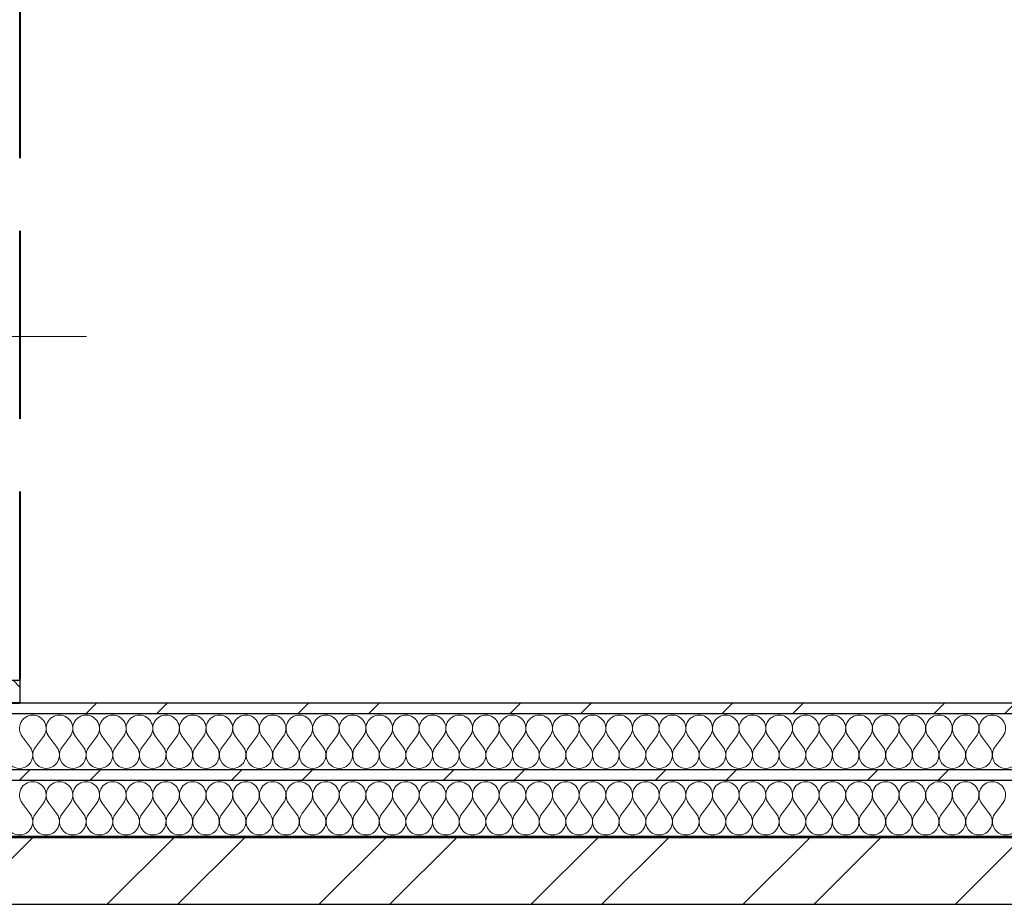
# Model space of a CAD drawing. Header units: millimetres. Extents: x 14199 to 94954, y 30513 to 87642.
# Tile 44 of 72: x 29690 to 30429, y 33627 to 34291. Entities that reach past the tile are written whole.
import ezdxf

# ---------------------------------------------------------------- set-up
doc = ezdxf.new("R2010")
doc.units = ezdxf.units.MM
doc.header["$MEASUREMENT"] = 0
for name, pattern in [('Axe_long_OD', [16800, 10000, -3000, 800, -3000]), ('Lignes cachées', [195.611112, 141.111112, -54.5]), ('Wipeout_Contour', [1000, 0, -1000])]:
    doc.linetypes.add(name, pattern=pattern)
for name, color, linetype in [('Métal _ Bardage.Charp_Couv_Bard_Métal', 7, 'Continuous'), ('Nouveau_2D - Divers - Axes.2D_3D', 7, 'Continuous'), ('Nouveau_Métal _ Charpente.Charp_Couv_Bard_Métal', 7, 'Continuous')]:
    doc.layers.add(name, color=color, linetype=linetype)
pattern_1 = [(45, (0, 0), (-79.54951, 79.54951), []), (45, (-26.52, 26.52), (-79.54951, 79.54951), [])]

# ---------------------------------------------------------------- blocks, each defined once
blk = doc.blocks.new('*X233')
at = {"layer": 'Métal _ Bardage.Charp_Couv_Bard_Métal', "color": 2, "linetype": 'Continuous', "lineweight": 15, "true_color": 0xfee600}
for p, q in [((29698, 33745.282724), (29692, 33753.282724)), ((29702, 33745.282724), (29708, 33753.282724)), ((29718, 33745.282724), (29712, 33753.282724)), ((29722, 33745.282724), (29728, 33753.282724)), ((29738, 33745.282724), (29732, 33753.282724)), ((29742, 33745.282724), (29748, 33753.282724)), ((29758, 33745.282724), (29752, 33753.282724)), ((29762, 33745.282724), (29768, 33753.282724)), ((29778, 33745.282724), (29772, 33753.282724)), ((29782, 33745.282724), (29788, 33753.282724)), ((29798, 33745.282724), (29792, 33753.282724)), ((29802, 33745.282724), (29808, 33753.282724)), ((29818, 33745.282724), (29812, 33753.282724)), ((29822, 33745.282724), (29828, 33753.282724)), ((29838, 33745.282724), (29832, 33753.282724)), ((29842, 33745.282724), (29848, 33753.282724)), ((29858, 33745.282724), (29852, 33753.282724)), ((29862, 33745.282724), (29868, 33753.282724)), ((29878, 33745.282724), (29872, 33753.282724)), ((29882, 33745.282724), (29888, 33753.282724)), ((29898, 33745.282724), (29892, 33753.282724)), ((29902, 33745.282724), (29908, 33753.282724)), ((29918, 33745.282724), (29912, 33753.282724)), ((29922, 33745.282724), (29928, 33753.282724)), ((29938, 33745.282724), (29932, 33753.282724)), ((29942, 33745.282724), (29948, 33753.282724)), ((29958, 33745.282724), (29952, 33753.282724)), ((29962, 33745.282724), (29968, 33753.282724)), ((29978, 33745.282724), (29972, 33753.282724)), ((29982, 33745.282724), (29988, 33753.282724)), ((29998, 33745.282724), (29992, 33753.282724)), ((30002, 33745.282724), (30008, 33753.282724)), ((30018, 33745.282724), (30012, 33753.282724)), ((30022, 33745.282724), (30028, 33753.282724)), ((30038, 33745.282724), (30032, 33753.282724)), ((30042, 33745.282724), (30048, 33753.282724)), ((30058, 33745.282724), (30052, 33753.282724)), ((30062, 33745.282724), (30068, 33753.282724)), ((30078, 33745.282724), (30072, 33753.282724)), ((30082, 33745.282724), (30088, 33753.282724)), ((30098, 33745.282724), (30092, 33753.282724)), ((30102, 33745.282724), (30108, 33753.282724)), ((30118, 33745.282724), (30112, 33753.282724)), ((30122, 33745.282724), (30128, 33753.282724)), ((30138, 33745.282724), (30132, 33753.282724)), ((30142, 33745.282724), (30148, 33753.282724)), ((30158, 33745.282724), (30152, 33753.282724)), ((30162, 33745.282724), (30168, 33753.282724)), ((30178, 33745.282724), (30172, 33753.282724)), ((30182, 33745.282724), (30188, 33753.282724)), ((30198, 33745.282724), (30192, 33753.282724)), ((30202, 33745.282724), (30208, 33753.282724)), ((30218, 33745.282724), (30212, 33753.282724)), ((30222, 33745.282724), (30228, 33753.282724)), ((30238, 33745.282724), (30232, 33753.282724)), ((30242, 33745.282724), (30248, 33753.282724)), ((30258, 33745.282724), (30252, 33753.282724)), ((30262, 33745.282724), (30268, 33753.282724)), ((30278, 33745.282724), (30272, 33753.282724)), ((30282, 33745.282724), (30288, 33753.282724)), ((30298, 33745.282724), (30292, 33753.282724)), ((30302, 33745.282724), (30308, 33753.282724)), ((30318, 33745.282724), (30312, 33753.282724)), ((30322, 33745.282724), (30328, 33753.282724)), ((30338, 33745.282724), (30332, 33753.282724)), ((30342, 33745.282724), (30348, 33753.282724)), ((30358, 33745.282724), (30352, 33753.282724)), ((30362, 33745.282724), (30368, 33753.282724)), ((30378, 33745.282724), (30372, 33753.282724)), ((30382, 33745.282724), (30388, 33753.282724)), ((30398, 33745.282724), (30392, 33753.282724)), ((30402, 33745.282724), (30408, 33753.282724)), ((30418, 33745.282724), (30412, 33753.282724)), ((30422, 33745.282724), (30428, 33753.282724))]:
    blk.add_line(p, q, dxfattribs=at)
for centre, start, end in [((29700, 33759.282724), 90, 216.869897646), ((29700, 33759.282724), 323.130102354, 90), ((29720, 33759.282724), 90, 216.869897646), ((29720, 33759.282724), 323.130102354, 90), ((29740, 33759.282724), 90, 216.869897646), ((29740, 33759.282724), 323.130102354, 90), ((29760, 33759.282724), 90, 216.869897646), ((29760, 33759.282724), 323.130102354, 90), ((29780, 33759.282724), 90, 216.869897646), ((29780, 33759.282724), 323.130102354, 90), ((29800, 33759.282724), 90, 216.869897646), ((29800, 33759.282724), 323.130102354, 90), ((29820, 33759.282724), 90, 216.869897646), ((29820, 33759.282724), 323.130102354, 90), ((29840, 33759.282724), 90, 216.869897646), ((29840, 33759.282724), 323.130102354, 90), ((29860, 33759.282724), 90, 216.869897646), ((29860, 33759.282724), 323.130102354, 90), ((29880, 33759.282724), 90, 216.869897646), ((29880, 33759.282724), 323.130102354, 90), ((29900, 33759.282724), 90, 216.869897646), ((29900, 33759.282724), 323.130102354, 90), ((29920, 33759.282724), 90, 216.869897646), ((29920, 33759.282724), 323.130102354, 90), ((29940, 33759.282724), 90, 216.869897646), ((29940, 33759.282724), 323.130102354, 90), ((29960, 33759.282724), 90, 216.869897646), ((29960, 33759.282724), 323.130102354, 90), ((29980, 33759.282724), 90, 216.869897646), ((29980, 33759.282724), 323.130102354, 90), ((30000, 33759.282724), 90, 216.869897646), ((30000, 33759.282724), 323.130102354, 90), ((30020, 33759.282724), 90, 216.869897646), ((30020, 33759.282724), 323.130102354, 90), ((30040, 33759.282724), 90, 216.869897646), ((30040, 33759.282724), 323.130102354, 90), ((30060, 33759.282724), 90, 216.869897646), ((30060, 33759.282724), 323.130102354, 90), ((30080, 33759.282724), 90, 216.869897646), ((30080, 33759.282724), 323.130102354, 90), ((30100, 33759.282724), 90, 216.869897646), ((30100, 33759.282724), 323.130102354, 90), ((30120, 33759.282724), 90, 216.869897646), ((30120, 33759.282724), 323.130102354, 90), ((30140, 33759.282724), 90, 216.869897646), ((30140, 33759.282724), 323.130102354, 90), ((30160, 33759.282724), 90, 216.869897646), ((30160, 33759.282724), 323.130102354, 90), ((30180, 33759.282724), 90, 216.869897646), ((30180, 33759.282724), 323.130102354, 90), ((30200, 33759.282724), 90, 216.869897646), ((30200, 33759.282724), 323.130102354, 90), ((30220, 33759.282724), 90, 216.869897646), ((30220, 33759.282724), 323.130102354, 90), ((30240, 33759.282724), 90, 216.869897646), ((30240, 33759.282724), 323.130102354, 90), ((30260, 33759.282724), 90, 216.869897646), ((30260, 33759.282724), 323.130102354, 90), ((30280, 33759.282724), 90, 216.869897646), ((30280, 33759.282724), 323.130102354, 90), ((30300, 33759.282724), 90, 216.869897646), ((30300, 33759.282724), 323.130102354, 90), ((30320, 33759.282724), 90, 216.869897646), ((30320, 33759.282724), 323.130102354, 90), ((30340, 33759.282724), 90, 216.869897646), ((30340, 33759.282724), 323.130102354, 90), ((30360, 33759.282724), 90, 216.869897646), ((30360, 33759.282724), 323.130102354, 90), ((30380, 33759.282724), 90, 216.869897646), ((30380, 33759.282724), 323.130102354, 90), ((30400, 33759.282724), 90, 216.869897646), ((30400, 33759.282724), 323.130102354, 90), ((30420, 33759.282724), 90, 216.869897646), ((30420, 33759.282724), 323.130102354, 90), ((29690, 33739.282724), 143.130102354, 36.869897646), ((29710, 33739.282724), 143.130102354, 36.869897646), ((29730, 33739.282724), 143.130102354, 36.869897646), ((29750, 33739.282724), 143.130102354, 36.869897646), ((29770, 33739.282724), 143.130102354, 36.869897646), ((29790, 33739.282724), 143.130102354, 36.869897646), ((29810, 33739.282724), 143.130102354, 36.869897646), ((29830, 33739.282724), 143.130102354, 36.869897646), ((29850, 33739.282724), 143.130102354, 36.869897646), ((29870, 33739.282724), 143.130102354, 36.869897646), ((29890, 33739.282724), 143.130102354, 36.869897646), ((29910, 33739.282724), 143.130102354, 36.869897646), ((29930, 33739.282724), 143.130102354, 36.869897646), ((29950, 33739.282724), 143.130102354, 36.869897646), ((29970, 33739.282724), 143.130102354, 36.869897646), ((29990, 33739.282724), 143.130102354, 36.869897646), ((30010, 33739.282724), 143.130102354, 36.869897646), ((30030, 33739.282724), 143.130102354, 36.869897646), ((30050, 33739.282724), 143.130102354, 36.869897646), ((30070, 33739.282724), 143.130102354, 36.869897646), ((30090, 33739.282724), 143.130102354, 36.869897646), ((30110, 33739.282724), 143.130102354, 36.869897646), ((30130, 33739.282724), 143.130102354, 36.869897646), ((30150, 33739.282724), 143.130102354, 36.869897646), ((30170, 33739.282724), 143.130102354, 36.869897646), ((30190, 33739.282724), 143.130102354, 36.869897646), ((30210, 33739.282724), 143.130102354, 36.869897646), ((30230, 33739.282724), 143.130102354, 36.869897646), ((30250, 33739.282724), 143.130102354, 36.869897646), ((30270, 33739.282724), 143.130102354, 36.869897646), ((30290, 33739.282724), 143.130102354, 36.869897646), ((30310, 33739.282724), 143.130102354, 36.869897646), ((30330, 33739.282724), 143.130102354, 36.869897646), ((30350, 33739.282724), 143.130102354, 36.869897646), ((30370, 33739.282724), 143.130102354, 36.869897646), ((30390, 33739.282724), 143.130102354, 36.869897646), ((30410, 33739.282724), 143.130102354, 36.869897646), ((30430, 33739.282724), 143.130102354, 36.869897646)]:
    blk.add_arc(centre, 10, start, end, dxfattribs=at)
blk = doc.blocks.new('*X240')
at = {"layer": 'Métal _ Bardage.Charp_Couv_Bard_Métal', "color": 2, "linetype": 'Continuous', "lineweight": 15, "true_color": 0xfee600}
for p, q in [((29698, 33695.282724), (29692, 33703.282724)), ((29702, 33695.282724), (29708, 33703.282724)), ((29718, 33695.282724), (29712, 33703.282724)), ((29722, 33695.282724), (29728, 33703.282724)), ((29738, 33695.282724), (29732, 33703.282724)), ((29742, 33695.282724), (29748, 33703.282724)), ((29758, 33695.282724), (29752, 33703.282724)), ((29762, 33695.282724), (29768, 33703.282724)), ((29778, 33695.282724), (29772, 33703.282724)), ((29782, 33695.282724), (29788, 33703.282724)), ((29798, 33695.282724), (29792, 33703.282724)), ((29802, 33695.282724), (29808, 33703.282724)), ((29818, 33695.282724), (29812, 33703.282724)), ((29822, 33695.282724), (29828, 33703.282724)), ((29838, 33695.282724), (29832, 33703.282724)), ((29842, 33695.282724), (29848, 33703.282724)), ((29858, 33695.282724), (29852, 33703.282724)), ((29862, 33695.282724), (29868, 33703.282724)), ((29878, 33695.282724), (29872, 33703.282724)), ((29882, 33695.282724), (29888, 33703.282724)), ((29898, 33695.282724), (29892, 33703.282724)), ((29902, 33695.282724), (29908, 33703.282724)), ((29918, 33695.282724), (29912, 33703.282724)), ((29922, 33695.282724), (29928, 33703.282724)), ((29938, 33695.282724), (29932, 33703.282724)), ((29942, 33695.282724), (29948, 33703.282724)), ((29958, 33695.282724), (29952, 33703.282724)), ((29962, 33695.282724), (29968, 33703.282724)), ((29978, 33695.282724), (29972, 33703.282724)), ((29982, 33695.282724), (29988, 33703.282724)), ((29998, 33695.282724), (29992, 33703.282724)), ((30002, 33695.282724), (30008, 33703.282724)), ((30018, 33695.282724), (30012, 33703.282724)), ((30022, 33695.282724), (30028, 33703.282724)), ((30038, 33695.282724), (30032, 33703.282724)), ((30042, 33695.282724), (30048, 33703.282724)), ((30058, 33695.282724), (30052, 33703.282724)), ((30062, 33695.282724), (30068, 33703.282724)), ((30078, 33695.282724), (30072, 33703.282724)), ((30082, 33695.282724), (30088, 33703.282724)), ((30098, 33695.282724), (30092, 33703.282724)), ((30102, 33695.282724), (30108, 33703.282724)), ((30118, 33695.282724), (30112, 33703.282724)), ((30122, 33695.282724), (30128, 33703.282724)), ((30138, 33695.282724), (30132, 33703.282724)), ((30142, 33695.282724), (30148, 33703.282724)), ((30158, 33695.282724), (30152, 33703.282724)), ((30162, 33695.282724), (30168, 33703.282724)), ((30178, 33695.282724), (30172, 33703.282724)), ((30182, 33695.282724), (30188, 33703.282724)), ((30198, 33695.282724), (30192, 33703.282724)), ((30202, 33695.282724), (30208, 33703.282724)), ((30218, 33695.282724), (30212, 33703.282724)), ((30222, 33695.282724), (30228, 33703.282724)), ((30238, 33695.282724), (30232, 33703.282724)), ((30242, 33695.282724), (30248, 33703.282724)), ((30258, 33695.282724), (30252, 33703.282724)), ((30262, 33695.282724), (30268, 33703.282724)), ((30278, 33695.282724), (30272, 33703.282724)), ((30282, 33695.282724), (30288, 33703.282724)), ((30298, 33695.282724), (30292, 33703.282724)), ((30302, 33695.282724), (30308, 33703.282724)), ((30318, 33695.282724), (30312, 33703.282724)), ((30322, 33695.282724), (30328, 33703.282724)), ((30338, 33695.282724), (30332, 33703.282724)), ((30342, 33695.282724), (30348, 33703.282724)), ((30358, 33695.282724), (30352, 33703.282724)), ((30362, 33695.282724), (30368, 33703.282724)), ((30378, 33695.282724), (30372, 33703.282724)), ((30382, 33695.282724), (30388, 33703.282724)), ((30398, 33695.282724), (30392, 33703.282724)), ((30402, 33695.282724), (30408, 33703.282724)), ((30418, 33695.282724), (30412, 33703.282724)), ((30422, 33695.282724), (30428, 33703.282724))]:
    blk.add_line(p, q, dxfattribs=at)
for centre, start, end in [((29700, 33709.282724), 90, 216.869897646), ((29700, 33709.282724), 323.130102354, 90), ((29720, 33709.282724), 90, 216.869897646), ((29720, 33709.282724), 323.130102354, 90), ((29740, 33709.282724), 90, 216.869897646), ((29740, 33709.282724), 323.130102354, 90), ((29760, 33709.282724), 90, 216.869897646), ((29760, 33709.282724), 323.130102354, 90), ((29780, 33709.282724), 90, 216.869897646), ((29780, 33709.282724), 323.130102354, 90), ((29800, 33709.282724), 90, 216.869897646), ((29800, 33709.282724), 323.130102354, 90), ((29820, 33709.282724), 90, 216.869897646), ((29820, 33709.282724), 323.130102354, 90), ((29840, 33709.282724), 90, 216.869897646), ((29840, 33709.282724), 323.130102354, 90), ((29860, 33709.282724), 90, 216.869897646), ((29860, 33709.282724), 323.130102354, 90), ((29880, 33709.282724), 90, 216.869897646), ((29880, 33709.282724), 323.130102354, 90), ((29900, 33709.282724), 90, 216.869897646), ((29900, 33709.282724), 323.130102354, 90), ((29920, 33709.282724), 90, 216.869897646), ((29920, 33709.282724), 323.130102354, 90), ((29940, 33709.282724), 90, 216.869897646), ((29940, 33709.282724), 323.130102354, 90), ((29960, 33709.282724), 90, 216.869897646), ((29960, 33709.282724), 323.130102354, 90), ((29980, 33709.282724), 90, 216.869897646), ((29980, 33709.282724), 323.130102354, 90), ((30000, 33709.282724), 90, 216.869897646), ((30000, 33709.282724), 323.130102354, 90), ((30020, 33709.282724), 90, 216.869897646), ((30020, 33709.282724), 323.130102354, 90), ((30040, 33709.282724), 90, 216.869897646), ((30040, 33709.282724), 323.130102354, 90), ((30060, 33709.282724), 90, 216.869897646), ((30060, 33709.282724), 323.130102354, 90), ((30080, 33709.282724), 90, 216.869897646), ((30080, 33709.282724), 323.130102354, 90), ((30100, 33709.282724), 90, 216.869897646), ((30100, 33709.282724), 323.130102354, 90), ((30120, 33709.282724), 90, 216.869897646), ((30120, 33709.282724), 323.130102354, 90), ((30140, 33709.282724), 90, 216.869897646), ((30140, 33709.282724), 323.130102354, 90), ((30160, 33709.282724), 90, 216.869897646), ((30160, 33709.282724), 323.130102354, 90), ((30180, 33709.282724), 90, 216.869897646), ((30180, 33709.282724), 323.130102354, 90), ((30200, 33709.282724), 90, 216.869897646), ((30200, 33709.282724), 323.130102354, 90), ((30220, 33709.282724), 90, 216.869897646), ((30220, 33709.282724), 323.130102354, 90), ((30240, 33709.282724), 90, 216.869897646), ((30240, 33709.282724), 323.130102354, 90), ((30260, 33709.282724), 90, 216.869897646), ((30260, 33709.282724), 323.130102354, 90), ((30280, 33709.282724), 90, 216.869897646), ((30280, 33709.282724), 323.130102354, 90), ((30300, 33709.282724), 90, 216.869897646), ((30300, 33709.282724), 323.130102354, 90), ((30320, 33709.282724), 90, 216.869897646), ((30320, 33709.282724), 323.130102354, 90), ((30340, 33709.282724), 90, 216.869897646), ((30340, 33709.282724), 323.130102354, 90), ((30360, 33709.282724), 90, 216.869897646), ((30360, 33709.282724), 323.130102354, 90), ((30380, 33709.282724), 90, 216.869897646), ((30380, 33709.282724), 323.130102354, 90), ((30400, 33709.282724), 90, 216.869897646), ((30400, 33709.282724), 323.130102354, 90), ((30420, 33709.282724), 90, 216.869897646), ((30420, 33709.282724), 323.130102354, 90), ((29690, 33689.282724), 143.130102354, 36.869897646), ((29710, 33689.282724), 143.130102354, 36.869897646), ((29730, 33689.282724), 143.130102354, 36.869897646), ((29750, 33689.282724), 143.130102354, 36.869897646), ((29770, 33689.282724), 143.130102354, 36.869897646), ((29790, 33689.282724), 143.130102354, 36.869897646), ((29810, 33689.282724), 143.130102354, 36.869897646), ((29830, 33689.282724), 143.130102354, 36.869897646), ((29850, 33689.282724), 143.130102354, 36.869897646), ((29870, 33689.282724), 143.130102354, 36.869897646), ((29890, 33689.282724), 143.130102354, 36.869897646), ((29910, 33689.282724), 143.130102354, 36.869897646), ((29930, 33689.282724), 143.130102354, 36.869897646), ((29950, 33689.282724), 143.130102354, 36.869897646), ((29970, 33689.282724), 143.130102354, 36.869897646), ((29990, 33689.282724), 143.130102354, 36.869897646), ((30010, 33689.282724), 143.130102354, 36.869897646), ((30030, 33689.282724), 143.130102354, 36.869897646), ((30050, 33689.282724), 143.130102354, 36.869897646), ((30070, 33689.282724), 143.130102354, 36.869897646), ((30090, 33689.282724), 143.130102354, 36.869897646), ((30110, 33689.282724), 143.130102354, 36.869897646), ((30130, 33689.282724), 143.130102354, 36.869897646), ((30150, 33689.282724), 143.130102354, 36.869897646), ((30170, 33689.282724), 143.130102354, 36.869897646), ((30190, 33689.282724), 143.130102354, 36.869897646), ((30210, 33689.282724), 143.130102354, 36.869897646), ((30230, 33689.282724), 143.130102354, 36.869897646), ((30250, 33689.282724), 143.130102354, 36.869897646), ((30270, 33689.282724), 143.130102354, 36.869897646), ((30290, 33689.282724), 143.130102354, 36.869897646), ((30310, 33689.282724), 143.130102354, 36.869897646), ((30330, 33689.282724), 143.130102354, 36.869897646), ((30350, 33689.282724), 143.130102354, 36.869897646), ((30370, 33689.282724), 143.130102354, 36.869897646), ((30390, 33689.282724), 143.130102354, 36.869897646), ((30410, 33689.282724), 143.130102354, 36.869897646), ((30430, 33689.282724), 143.130102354, 36.869897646)]:
    blk.add_arc(centre, 10, start, end, dxfattribs=at)
blk = doc.blocks.new('*X247')
at = {"layer": 'Métal _ Bardage.Charp_Couv_Bard_Métal', "linetype": 'Continuous', "lineweight": 15, "true_color": 0xc1976c}
blk.add_hatch(color=33, dxfattribs=at).paths.add_polyline_path([(29035.35, 33677.28), (36135.35, 33677.28), (36135.35, 33678.28), (29035.35, 33678.28)])
blk = doc.blocks.new('Mur_4', base_point=(17480.35, 33778.28))
at = {"color": 254, "linetype": 'Wipeout_Contour', "lineweight": 0, "ltscale": 188002.13894}
blk.add_wipeout([(29035.35, 33770.28), (36135.35, 33770.28), (36135.35, 33778.28), (29035.35, 33778.28)], dxfattribs=at).dxf.layer = 'Métal _ Bardage.Charp_Couv_Bard_Métal'
at = {"layer": 'Métal _ Bardage.Charp_Couv_Bard_Métal', "linetype": 'Continuous', "lineweight": 15, "true_color": 0x2e45b3}
h = blk.add_hatch(dxfattribs=at)
h.set_pattern_fill('Acier', color=175, style=0, pattern_type=2)
h.set_pattern_definition(pattern_1)
h.paths.add_polyline_path([(29035.35, 33770.28), (36135.35, 33770.28), (36135.35, 33778.28), (29035.35, 33778.28)])
at = {"layer": 'Métal _ Bardage.Charp_Couv_Bard_Métal', "color": 7, "linetype": 'Continuous', "lineweight": 25, "flags": 128}
blk.add_lwpolyline([(35480.35, 33778.28), (29690.35, 33778.28)], dxfattribs=at)
at = {"color": 254, "linetype": 'Wipeout_Contour', "lineweight": 0, "ltscale": 187930.102961}
blk.add_wipeout([(29035.35, 33728.28), (36135.35, 33728.28), (36135.35, 33770.28), (29035.35, 33770.28)], dxfattribs=at).dxf.layer = 'Métal _ Bardage.Charp_Couv_Bard_Métal'
at = {"layer": 'Métal _ Bardage.Charp_Couv_Bard_Métal', "color": 7, "linetype": 'Continuous', "lineweight": 25}
blk.add_line((36135.35, 33770.28), (29035.35, 33770.28), dxfattribs=at)
at = {"layer": 'Métal _ Bardage.Charp_Couv_Bard_Métal', "color": 7, "lineweight": 40}
blk.add_blockref('*X233', (0, 0), dxfattribs=at)
at = {"color": 254, "linetype": 'Wipeout_Contour', "lineweight": 0, "ltscale": 187858.075445}
blk.add_wipeout([(29035.35, 33720.28), (36135.35, 33720.28), (36135.35, 33728.28), (29035.35, 33728.28)], dxfattribs=at).dxf.layer = 'Métal _ Bardage.Charp_Couv_Bard_Métal'
at = {"layer": 'Métal _ Bardage.Charp_Couv_Bard_Métal', "linetype": 'Continuous', "lineweight": 15, "true_color": 0x2e45b3}
h = blk.add_hatch(dxfattribs=at)
h.set_pattern_fill('Acier', color=175, style=0, pattern_type=2)
h.set_pattern_definition(pattern_1)
h.paths.add_polyline_path([(29035.35, 33720.28), (36135.35, 33720.28), (36135.35, 33728.28), (29035.35, 33728.28)])
at = {"layer": 'Métal _ Bardage.Charp_Couv_Bard_Métal', "color": 7, "linetype": 'Continuous', "lineweight": 25}
blk.add_line((36135.35, 33728.28), (29035.35, 33728.28), dxfattribs=at)
at = {"color": 254, "linetype": 'Wipeout_Contour', "lineweight": 0, "ltscale": 187786.090928}
blk.add_wipeout([(29035.35, 33678.28), (36135.35, 33678.28), (36135.35, 33720.28), (29035.35, 33720.28)], dxfattribs=at).dxf.layer = 'Métal _ Bardage.Charp_Couv_Bard_Métal'
at = {"layer": 'Métal _ Bardage.Charp_Couv_Bard_Métal', "color": 7, "linetype": 'Continuous', "lineweight": 25}
blk.add_line((36135.35, 33720.28), (29035.35, 33720.28), dxfattribs=at)
at = {"layer": 'Métal _ Bardage.Charp_Couv_Bard_Métal', "color": 7, "lineweight": 40}
blk.add_blockref('*X240', (0, 0), dxfattribs=at)
at = {"color": 254, "linetype": 'Wipeout_Contour', "lineweight": 0, "ltscale": 187724.18825}
blk.add_wipeout([(29035.35, 33677.28), (36135.35, 33677.28), (36135.35, 33678.28), (29035.35, 33678.28)], dxfattribs=at).dxf.layer = 'Métal _ Bardage.Charp_Couv_Bard_Métal'
at = {"layer": 'Métal _ Bardage.Charp_Couv_Bard_Métal', "color": 7, "lineweight": 40}
blk.add_blockref('*X247', (0, 0), dxfattribs=at)
at = {"color": 254, "linetype": 'Wipeout_Contour', "lineweight": 0, "ltscale": 187650.816495}
blk.add_wipeout([(36135.35, 33677.28), (29035.35, 33677.28), (29035.35, 33627.28), (36135.35, 33627.28)], dxfattribs=at).dxf.layer = 'Métal _ Bardage.Charp_Couv_Bard_Métal'
at = {"layer": 'Métal _ Bardage.Charp_Couv_Bard_Métal', "linetype": 'Continuous', "lineweight": 15, "true_color": 0x2e45b3}
h = blk.add_hatch(dxfattribs=at)
h.set_pattern_fill('Acier', color=175, style=0, pattern_type=2)
h.set_pattern_definition(pattern_1)
h.paths.add_polyline_path([(36135.35, 33677.28), (29035.35, 33677.28), (29035.35, 33627.28), (36135.35, 33627.28)])
at = {"layer": 'Métal _ Bardage.Charp_Couv_Bard_Métal', "color": 7, "linetype": 'Continuous', "lineweight": 25}
for p, q in [((36135.35, 33678.28), (29035.35, 33678.28)), ((36135.35, 33677.28), (29035.35, 33677.28))]:
    blk.add_line(p, q, dxfattribs=at)
at = {"layer": 'Métal _ Bardage.Charp_Couv_Bard_Métal', "color": 7, "linetype": 'Continuous', "lineweight": 25, "flags": 128}
blk.add_lwpolyline([(29035.35, 33627.28), (36135.35, 33627.28)], dxfattribs=at)
blk = doc.blocks.new('Poteau_6', base_point=(29585.35, 34053.28))
at = {"color": 254, "linetype": 'Wipeout_Contour', "lineweight": 0, "ltscale": 1082649.816970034}
blk.add_wipeout([(29690.35, 34328.28), (29480.35, 34328.28), (29480.35, 34311.08), (29555.8, 34311.08), (29567.8, 34307.87), (29576.58, 34299.08), (29579.8, 34287.08), (29579.8, 33819.48), (29576.58, 33807.48), (29567.8, 33798.7), (29555.8, 33795.48), (29480.35, 33795.48), (29480.35, 33778.28), (29690.35, 33778.28), (29690.35, 33795.48), (29614.9, 33795.48), (29602.9, 33798.7), (29594.11, 33807.48), (29590.9, 33819.48), (29590.9, 34287.08), (29594.11, 34299.08), (29602.9, 34307.87), (29614.9, 34311.08), (29690.35, 34311.08)], dxfattribs=at).dxf.layer = 'Nouveau_Métal _ Charpente.Charp_Couv_Bard_Métal'
at = {"layer": 'Nouveau_Métal _ Charpente.Charp_Couv_Bard_Métal', "linetype": 'Continuous', "lineweight": 15, "true_color": 0x2e45b3}
h = blk.add_hatch(dxfattribs=at)
h.set_pattern_fill('Acier', color=175, style=0, pattern_type=2)
h.set_pattern_definition([(135, (0, 0), (79.5495, 79.5495), []), (135, (-26.52, -26.52), (79.5495, 79.5495), [])])
h.paths.add_polyline_path([(29690.35, 34328.28), (29480.35, 34328.28), (29480.35, 34311.08), (29555.8, 34311.08), (29567.8, 34307.87), (29576.58, 34299.08), (29579.8, 34287.08), (29579.8, 33819.48), (29576.58, 33807.48), (29567.8, 33798.7), (29555.8, 33795.48), (29480.35, 33795.48), (29480.35, 33778.28), (29690.35, 33778.28), (29690.35, 33795.48), (29614.9, 33795.48), (29602.9, 33798.7), (29594.11, 33807.48), (29590.9, 33819.48), (29590.9, 34287.08), (29594.11, 34299.08), (29602.9, 34307.87), (29614.9, 34311.08), (29690.35, 34311.08)])
at = {"layer": 'Nouveau_Métal _ Charpente.Charp_Couv_Bard_Métal', "color": 12, "linetype": 'Continuous', "lineweight": 20, "true_color": 0xe40006}
for p, q in [((29585.35, 34083.28), (29585.35, 34378.28)), ((29555.35, 34053.28), (29430.35, 34053.28)), ((29615.35, 34053.28), (29740.35, 34053.28)), ((29585.35, 34023.28), (29585.35, 33728.28))]:
    blk.add_line(p, q, dxfattribs=at)
at = {"layer": 'Nouveau_Métal _ Charpente.Charp_Couv_Bard_Métal', "color": 7, "linetype": 'Continuous', "lineweight": 25}
for p, q in [((29690.35, 34328.28), (29480.35, 34328.28)), ((29480.35, 34328.28), (29480.35, 34311.08)), ((29690.35, 34328.28), (29690.35, 34311.08)), ((29567.8, 34307.87), (29576.58, 34299.08)), ((29602.9, 34307.87), (29594.11, 34299.08)), ((29576.58, 33807.48), (29567.8, 33798.7)), ((29594.11, 33807.48), (29602.9, 33798.7)), ((29480.35, 33795.48), (29480.35, 33778.28)), ((29690.35, 33795.48), (29690.35, 33778.28)), ((29690.35, 33778.28), (29480.35, 33778.28))]:
    blk.add_line(p, q, dxfattribs=at)
at = {"layer": 'Nouveau_Métal _ Charpente.Charp_Couv_Bard_Métal', "color": 7, "linetype": 'Lignes cachées', "lineweight": 40, "flags": 128}
for points in [[(29480.35, 34328.28), (29690.35, 34328.28)], [(29480.35, 33778.28), (29480.35, 34328.28)], [(29690.35, 34328.28), (29690.35, 33778.28)], [(29690.35, 33778.28), (29480.35, 33778.28)]]:
    blk.add_lwpolyline(points, dxfattribs=at)
at = {"layer": 'Nouveau_Métal _ Charpente.Charp_Couv_Bard_Métal', "color": 7, "linetype": 'Continuous', "lineweight": 25, "flags": 128}
for points in [[(29567.8, 34307.87), (29555.8, 34311.08), (29480.35, 34311.08)], [(29690.35, 34311.08), (29614.9, 34311.08), (29602.9, 34307.87)], [(29576.58, 34299.08), (29579.8, 34287.08), (29579.8, 33819.48), (29576.58, 33807.48)], [(29594.11, 34299.08), (29590.9, 34287.08), (29590.9, 33819.48), (29594.11, 33807.48)], [(29567.8, 33798.7), (29555.8, 33795.48), (29480.35, 33795.48)], [(29602.9, 33798.7), (29614.9, 33795.48), (29690.35, 33795.48)]]:
    blk.add_lwpolyline(points, dxfattribs=at)
at = {"layer": 'Nouveau_Métal _ Charpente.Charp_Couv_Bard_Métal', "color": 12, "linetype": 'Continuous', "lineweight": 20, "true_color": 0xe40006}
blk.add_point((29585.35, 34053.28), dxfattribs=at)
blk = doc.blocks.new('Marque grille standard[83]', base_point=(16329.35, 33778.28))
at = {"layer": 'Nouveau_2D - Divers - Axes.2D_3D', "color": 104, "linetype": 'Axe_long_OD', "lineweight": 15, "true_color": 0x029e21}
blk.add_line((17329.35, 33778.28), (88841.35, 33778.28), dxfattribs=at)

msp = doc.modelspace()

# ---------------------------------------------------------------- block references
at = {"layer": 'Métal _ Bardage.Charp_Couv_Bard_Métal', "color": 7, "lineweight": 40}
msp.add_blockref('Mur_4', (17480.35, 33778.28), dxfattribs=at)

# ---------------------------------------------------------------- next in the draw order: block references
at = {"layer": 'Nouveau_Métal _ Charpente.Charp_Couv_Bard_Métal', "color": 7, "lineweight": 25}
msp.add_blockref('Poteau_6', (29585.35, 34053.28), dxfattribs=at)

# ---------------------------------------------------------------- next in the draw order: block references
at = {"layer": 'Nouveau_2D - Divers - Axes.2D_3D', "color": 8, "linetype": 'Continuous', "lineweight": 15}
msp.add_blockref('Marque grille standard[83]', (16329.35, 33778.28), dxfattribs=at)

doc.saveas('drawing.dxf')
